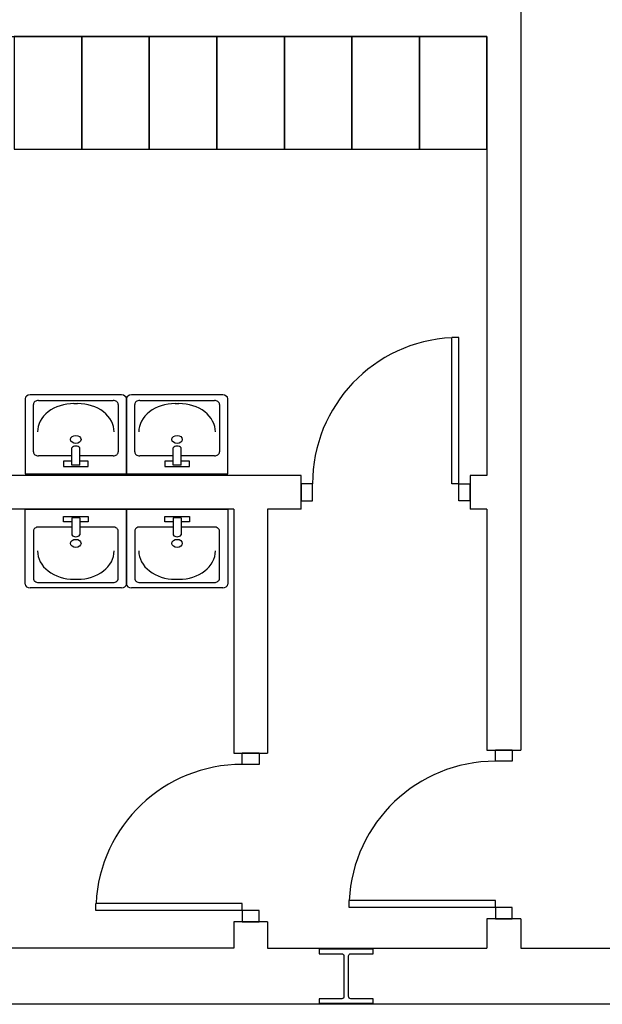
# Model space of a CAD drawing. Header units: millimetres. Extents: x -559 to 10735, y -2326 to 222.
# Tile 235 of 256: x 2393.08 to 2394.42, y -1794.48 to -1792.21. Entities that reach past the tile are written whole.
import ezdxf

# ---------------------------------------------------------------- set-up
doc = ezdxf.new("R2010")
doc.units = ezdxf.units.MM
doc.header["$LTSCALE"] = 4
doc.layers.add('Planta Baixa', color=251, linetype='Continuous')

# ---------------------------------------------------------------- blocks, each defined once
blk = doc.blocks.new('A1138DB-flat-9-flat-1')
at = {"color": 9}
for p, q in [((-0.225, -0.3325), (-0.225, 0)), ((-0.225, 0), (0.225, 0)), ((0.225, 0), (0.225, -0.3325)), ((-0.0551, -0.0563), (-0.0551, -0.0319)), ((-0.0551, -0.0319), (0.0551, -0.0319)), ((-0.018, -0.0382), (-0.018, -0.1144)), ((0.018, -0.0382), (-0.018, -0.0382)), ((0.018, -0.0382), (0.018, -0.1144)), ((0.0551, -0.0319), (0.0551, -0.0563)), ((-0.018, -0.0793), (-0.1657, -0.0793)), ((-0.018, -0.0563), (-0.0551, -0.0563)), ((0.0551, -0.0563), (0.018, -0.0563)), ((0.1657, -0.0793), (0.018, -0.0793)), ((-0.1882, -0.0968), (-0.1882, -0.3081)), ((0.1882, -0.3081), (0.1882, -0.0968)), ((0.2025, -0.35), (-0.2025, -0.35)), ((-0.1882, -0.3081), (-0.1882, -0.3081)), ((-0.1657, -0.3256), (0.1657, -0.3256)), ((-0.0082, -0.3116), (0.0082, -0.3116))]:
    blk.add_line(p, q, dxfattribs=at)
for centre, major_axis, start_param, end_param in [((-0.1657, -0.0968), (-0.0225, 0), 4.712388, 6.283186), ((0.1657, -0.0968), (-0.0225, 0), 3.141592, 4.71239), ((0, -0.1058), (0.0212, 0), 3.694408, 5.73037), ((0, -0.1521), (-0.0232, 0), 1.570796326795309, 7.853981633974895), ((-0.0082, -0.1856), (0.162, 0), 3.141592, 4.71239), ((0.0082, -0.1856), (0.162, 0), 4.712388, 6.283186), ((-0.2025, -0.3325), (-0.0225, 0), 0, 1.570796), ((-0.1657, -0.3081), (0.0225, 0), 3.141592, 4.71239), ((0.1657, -0.3081), (0.0225, 0), 4.712388, 6.283186), ((0.2025, -0.3325), (0.0225, 0), 4.712389, 6.283185)]:
    blk.add_ellipse(centre, major_axis=major_axis, ratio=0.777778, start_param=start_param, end_param=end_param, dxfattribs=at)
blk = doc.blocks.new('A1095D1-flat-26-flat-1')
at = {"color": 9}
for p, q in [((-0.3, 0), (-0.3, -0.5)), ((0, 0), (-0.3, 0)), ((0, -0.5), (0, 0)), ((-0.3, -0.5), (0, -0.5))]:
    blk.add_line(p, q, dxfattribs=at)
blk = doc.blocks.new('A1095D1-flat-25-flat-1')
at = {"color": 9}
for p, q in [((-0.3, 0), (-0.3, -0.5)), ((0, 0), (-0.3, 0)), ((0, -0.5), (0, 0)), ((-0.3, -0.5), (0, -0.5))]:
    blk.add_line(p, q, dxfattribs=at)
blk = doc.blocks.new('A1095D1-flat-24-flat-1')
at = {"color": 9}
for p, q in [((-0.3, 0), (-0.3, -0.5)), ((0, 0), (-0.3, 0)), ((0, -0.5), (0, 0)), ((-0.3, -0.5), (0, -0.5))]:
    blk.add_line(p, q, dxfattribs=at)
blk = doc.blocks.new('A1095D1-flat-23-flat-1')
at = {"color": 9}
for p, q in [((-0.3, 0), (-0.3, -0.5)), ((0, 0), (-0.3, 0)), ((0, -0.5), (0, 0)), ((-0.3, -0.5), (0, -0.5))]:
    blk.add_line(p, q, dxfattribs=at)
blk = doc.blocks.new('A1095D1-flat-22-flat-1')
at = {"color": 9}
for p, q in [((-0.3, 0), (-0.3, -0.5)), ((0, 0), (-0.3, 0)), ((0, -0.5), (0, 0)), ((-0.3, -0.5), (0, -0.5))]:
    blk.add_line(p, q, dxfattribs=at)
blk = doc.blocks.new('A1095D1-flat-20-flat-1')
at = {"color": 9}
for p, q in [((-0.3, 0), (-0.3, -0.5)), ((0, 0), (-0.3, 0)), ((0, -0.5), (0, 0)), ((-0.3, -0.5), (0, -0.5))]:
    blk.add_line(p, q, dxfattribs=at)
blk = doc.blocks.new('A1095D1-flat-19-flat-1')
at = {"color": 9}
for p, q in [((-0.3, 0), (-0.3, -0.5)), ((0, 0), (-0.3, 0)), ((0, -0.5), (0, 0)), ((-0.3, -0.5), (0, -0.5))]:
    blk.add_line(p, q, dxfattribs=at)
blk = doc.blocks.new('AUD18D1S-flat-44-flat-1')
at = {"color": 9}
for p, q in [((-0.075, 0.75), (0.075, 0.75)), ((0.075, 0), (-0.075, 0))]:
    blk.add_line(p, q, dxfattribs=at)
blk = doc.blocks.new('AUD19D1S-flat-44-flat-1')
at = {"color": 9}
for p, q in [((0, 0.75), (0, 0.75)), ((0, 0), (0, 0))]:
    blk.add_line(p, q, dxfattribs=at)
blk = doc.blocks.new('AUD37D1S-flat-115-flat-1')
at = {"color": 9}
for p, q in [((-0.0375, 0.05), (-0.0375, 0)), ((0.0375, 0.05), (-0.0375, 0.05)), ((0.0375, 0), (0.0375, 0.05)), ((-0.0375, 0), (0.0375, 0))]:
    blk.add_line(p, q, dxfattribs=at)
at = {"color": 9, "oblique": 22.6199, "width": 1.083333, "flags": 3}
for p in [(-0.0375, 0.05), (0, 0.05), (0.0375, 0.05)]:
    blk.add_attdef('JAMBPT', p, '', height=0.00588, rotation=146.3099, dxfattribs=at)
at = {"color": 9, "width": 0.666667, "flags": 3}
for p in [(-0.0375, 0.05), (0, 0.05)]:
    blk.add_attdef('JAMBPT', p, '', height=0.0075, rotation=90, dxfattribs=at)
blk = doc.blocks.new('AUD37D1S-flat-114-flat-1')
at = {"color": 9}
for p, q in [((-0.0375, 0), (0.0375, 0)), ((-0.0375, -0.05), (-0.0375, 0)), ((0.0375, 0), (0.0375, -0.05)), ((0.0375, -0.05), (-0.0375, -0.05))]:
    blk.add_line(p, q, dxfattribs=at)
at = {"color": 9, "text_generation_flag": 4, "flags": 3}
for p, height, rotation, width in [((-0.0375, -0.05), 0.00588, 213.6901, 1.083333), ((-0.0375, -0.05), 0.0075, 270, 0.666667), ((0, -0.05), 0.00588, 213.6901, 1.083333), ((0, -0.05), 0.0075, 270, 0.666667), ((0.0375, -0.05), 0.00588, 213.6901, 1.083333)]:
    blk.add_attdef('JAMBPT', p, '', height=height, rotation=rotation, dxfattribs=dict(at, width=width))
blk = doc.blocks.new('AUD41D1S-flat-29-flat-1')
at = {"color": 9}
for p, q in [((0.0375, 0.375), (-0.0375, 0.375)), ((-0.0375, -0.375), (0.0375, -0.375))]:
    blk.add_line(p, q, dxfattribs=at)
blk = doc.blocks.new('AUD29D1S-flat-24-flat-1')
at = {"color": 9}
for p, q in [((-0.65, -0.325), (-0.65, -0.2934)), ((0, -0.2934), (-0.65, -0.2934)), ((0, -0.325), (0, -0.2934)), ((0, -0.325), (-0.65, -0.325))]:
    blk.add_line(p, q, dxfattribs=at)
blk.add_ellipse((0, -0.325), major_axis=(-0.4596, 0.4596), ratio=1, start_param=-0.785398, end_param=0.736768, dxfattribs=at)
blk = doc.blocks.new('AUD18D1S-flat-43-flat-1')
at = {"color": 9}
for p, q in [((-0.075, 0.75), (0.075, 0.75)), ((0.075, 0), (-0.075, 0))]:
    blk.add_line(p, q, dxfattribs=at)
blk = doc.blocks.new('AUD19D1S-flat-43-flat-1')
at = {"color": 9}
for p, q in [((0, 0.75), (0, 0.75)), ((0, 0), (0, 0))]:
    blk.add_line(p, q, dxfattribs=at)
blk = doc.blocks.new('AUD37D1S-flat-113-flat-1')
at = {"color": 9}
for p, q in [((-0.0375, 0.05), (-0.0375, 0)), ((0.0375, 0.05), (-0.0375, 0.05)), ((0.0375, 0), (0.0375, 0.05)), ((-0.0375, 0), (0.0375, 0))]:
    blk.add_line(p, q, dxfattribs=at)
at = {"color": 9, "oblique": 22.6199, "width": 1.083333, "flags": 3}
for p in [(-0.0375, 0.05), (0, 0.05), (0.0375, 0.05)]:
    blk.add_attdef('JAMBPT', p, '', height=0.00588, rotation=146.3099, dxfattribs=at)
at = {"color": 9, "width": 0.666667, "flags": 3}
for p in [(-0.0375, 0.05), (0, 0.05)]:
    blk.add_attdef('JAMBPT', p, '', height=0.0075, rotation=90, dxfattribs=at)
blk = doc.blocks.new('AUD37D1S-flat-112-flat-1')
at = {"color": 9}
for p, q in [((-0.0375, 0), (0.0375, 0)), ((-0.0375, -0.05), (-0.0375, 0)), ((0.0375, 0), (0.0375, -0.05)), ((0.0375, -0.05), (-0.0375, -0.05))]:
    blk.add_line(p, q, dxfattribs=at)
at = {"color": 9, "text_generation_flag": 4, "flags": 3}
for p, height, rotation, width in [((-0.0375, -0.05), 0.00588, 213.6901, 1.083333), ((-0.0375, -0.05), 0.0075, 270, 0.666667), ((0, -0.05), 0.00588, 213.6901, 1.083333), ((0, -0.05), 0.0075, 270, 0.666667), ((0.0375, -0.05), 0.00588, 213.6901, 1.083333)]:
    blk.add_attdef('JAMBPT', p, '', height=height, rotation=rotation, dxfattribs=dict(at, width=width))
blk = doc.blocks.new('AUD41D1S-flat-28-flat-1')
at = {"color": 9}
for p, q in [((0.0375, 0.375), (-0.0375, 0.375)), ((-0.0375, -0.375), (0.0375, -0.375))]:
    blk.add_line(p, q, dxfattribs=at)
blk = doc.blocks.new('AUD29D1S-flat-23-flat-1')
at = {"color": 9}
for p, q in [((-0.65, -0.325), (-0.65, -0.2934)), ((0, -0.2934), (-0.65, -0.2934)), ((0, -0.325), (0, -0.2934)), ((0, -0.325), (-0.65, -0.325))]:
    blk.add_line(p, q, dxfattribs=at)
blk.add_ellipse((0, -0.325), major_axis=(-0.4596, 0.4596), ratio=1, start_param=-0.785398, end_param=0.736768, dxfattribs=at)
blk = doc.blocks.new('AUD18D1S-flat-42-flat-1')
at = {"color": 9}
for p, q in [((0, -0.075), (0, 0.075)), ((0.75, 0.075), (0.75, -0.075))]:
    blk.add_line(p, q, dxfattribs=at)
blk = doc.blocks.new('AUD19D1S-flat-42-flat-1')
at = {"color": 9}
for p, q in [((0, 0), (0, 0)), ((0.75, 0), (0.75, 0))]:
    blk.add_line(p, q, dxfattribs=at)
blk = doc.blocks.new('AUD37D1S-flat-111-flat-1')
at = {"color": 9}
for p, q in [((0, 0.0375), (0, -0.0375)), ((0.05, 0.0375), (0, 0.0375)), ((0.05, -0.0375), (0.05, 0.0375)), ((0, -0.0375), (0.05, -0.0375))]:
    blk.add_line(p, q, dxfattribs=at)
at = {"color": 9, "oblique": 22.6199, "width": 1.083333, "flags": 3}
for p in [(0.05, 0.0375), (0.05, 0), (0.05, -0.0375)]:
    blk.add_attdef('JAMBPT', p, '', height=0.00588, rotation=56.3099, dxfattribs=at)
at = {"color": 9, "width": 0.666667, "flags": 3}
for p in [(0.05, 0.0375), (0.05, 0)]:
    blk.add_attdef('JAMBPT', p, '', height=0.0075, dxfattribs=at)
blk = doc.blocks.new('AUD37D1S-flat-110-flat-1')
at = {"color": 9}
for p, q in [((-0.05, 0.0375), (0, 0.0375)), ((-0.05, -0.0375), (-0.05, 0.0375)), ((0, 0.0375), (0, -0.0375)), ((0, -0.0375), (-0.05, -0.0375))]:
    blk.add_line(p, q, dxfattribs=at)
at = {"color": 9, "text_generation_flag": 4, "flags": 3}
for p, height, rotation, width in [((-0.05, 0.0375), 0.0075, 180, 0.666667), ((-0.05, 0.0375), 0.00588, 123.6901, 1.083333), ((-0.05, 0), 0.0075, 180, 0.666667), ((-0.05, 0), 0.00588, 123.6901, 1.083333), ((-0.05, -0.0375), 0.00588, 123.6901, 1.083333)]:
    blk.add_attdef('JAMBPT', p, '', height=height, rotation=rotation, dxfattribs=dict(at, width=width))
blk = doc.blocks.new('AUD41D1S-flat-27-flat-1')
at = {"color": 9}
for p, q in [((-0.375, 0.0375), (-0.375, -0.0375)), ((0.375, -0.0375), (0.375, 0.0375))]:
    blk.add_line(p, q, dxfattribs=at)
blk = doc.blocks.new('AUD29D1S-flat-22-flat-1')
at = {"color": 9}
for p, q in [((0.325, 0.65), (0.2934, 0.65)), ((0.2934, 0), (0.2934, 0.65)), ((0.325, 0), (0.325, 0.65)), ((0.325, 0), (0.2934, 0))]:
    blk.add_line(p, q, dxfattribs=at)
blk.add_ellipse((0.325, 0), major_axis=(0.4596, -0.4596), ratio=1, start_param=2.404825, end_param=3.926991, dxfattribs=at)
blk = doc.blocks.new('A1138DB-flat-8-flat-1')
at = {"color": 9}
for p, q in [((-0.225, 0.3325), (-0.225, 0)), ((0.2025, 0.35), (-0.2025, 0.35)), ((-0.1882, 0.0968), (-0.1882, 0.3081)), ((-0.1882, 0.3081), (-0.1882, 0.3081)), ((-0.1657, 0.3256), (0.1657, 0.3256)), ((-0.0082, 0.3116), (0.0082, 0.3116)), ((0.1882, 0.3081), (0.1882, 0.0968)), ((0.225, 0), (0.225, 0.3325)), ((-0.018, 0.0382), (-0.018, 0.1144)), ((0.018, 0.0382), (0.018, 0.1144)), ((-0.018, 0.0793), (-0.1657, 0.0793)), ((-0.0551, 0.0563), (-0.0551, 0.0319)), ((-0.018, 0.0563), (-0.0551, 0.0563)), ((0.1657, 0.0793), (0.018, 0.0793)), ((0.0551, 0.0563), (0.018, 0.0563)), ((0.0551, 0.0319), (0.0551, 0.0563)), ((-0.225, 0), (0.225, 0)), ((-0.0551, 0.0319), (0.0551, 0.0319)), ((0.018, 0.0382), (-0.018, 0.0382))]:
    blk.add_line(p, q, dxfattribs=at)
for centre, major_axis, start_param, end_param in [((-0.2025, 0.3325), (-0.0225, 0), -1.570796, 0), ((-0.1657, 0.3081), (0.0225, 0), 1.570796, 3.141593), ((-0.0082, 0.1856), (0.162, 0), 1.570796, 3.141593), ((0.0082, 0.1856), (0.162, 0), -0.000001, 1.570797), ((0.1657, 0.3081), (0.0225, 0), -0.000001, 1.570797), ((0.2025, 0.3325), (0.0225, 0), 0, 1.570796), ((0, 0.1521), (-0.0232, 0), -1.570796, 4.712389), ((-0.1657, 0.0968), (-0.0225, 0), -0.000001, 1.570797), ((0, 0.1058), (0.0212, 0), 0.552816, 2.588777), ((0.1657, 0.0968), (-0.0225, 0), 1.570796, 3.141593)]:
    blk.add_ellipse(centre, major_axis=major_axis, ratio=0.777778, start_param=start_param, end_param=end_param, dxfattribs=at)
blk = doc.blocks.new('A1138DB-flat-7-flat-1')
at = {"color": 9}
for p, q in [((-0.225, -0.3325), (-0.225, 0)), ((-0.225, 0), (0.225, 0)), ((0.225, 0), (0.225, -0.3325)), ((-0.0551, -0.0563), (-0.0551, -0.0319)), ((-0.0551, -0.0319), (0.0551, -0.0319)), ((-0.018, -0.0382), (-0.018, -0.1144)), ((0.018, -0.0382), (-0.018, -0.0382)), ((0.018, -0.0382), (0.018, -0.1144)), ((0.0551, -0.0319), (0.0551, -0.0563)), ((-0.018, -0.0793), (-0.1657, -0.0793)), ((-0.018, -0.0563), (-0.0551, -0.0563)), ((0.0551, -0.0563), (0.018, -0.0563)), ((0.1657, -0.0793), (0.018, -0.0793)), ((-0.1882, -0.0968), (-0.1882, -0.3081)), ((0.1882, -0.3081), (0.1882, -0.0968)), ((0.2025, -0.35), (-0.2025, -0.35)), ((-0.1882, -0.3081), (-0.1882, -0.3081)), ((-0.1657, -0.3256), (0.1657, -0.3256)), ((-0.0082, -0.3116), (0.0082, -0.3116))]:
    blk.add_line(p, q, dxfattribs=at)
for centre, major_axis, start_param, end_param in [((-0.1657, -0.0968), (-0.0225, 0), 4.712388, 6.283186), ((0.1657, -0.0968), (-0.0225, 0), 3.141592, 4.71239), ((0, -0.1058), (0.0212, 0), 3.694408, 5.73037), ((0, -0.1521), (-0.0232, 0), 1.570796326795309, 7.853981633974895), ((-0.0082, -0.1856), (0.162, 0), 3.141592, 4.71239), ((0.0082, -0.1856), (0.162, 0), 4.712388, 6.283186), ((-0.2025, -0.3325), (-0.0225, 0), 0, 1.570796), ((-0.1657, -0.3081), (0.0225, 0), 3.141592, 4.71239), ((0.1657, -0.3081), (0.0225, 0), 4.712388, 6.283186), ((0.2025, -0.3325), (0.0225, 0), 4.712389, 6.283185)]:
    blk.add_ellipse(centre, major_axis=major_axis, ratio=0.777778, start_param=start_param, end_param=end_param, dxfattribs=at)
blk = doc.blocks.new('A1138DB-flat-6-flat-1')
at = {"color": 9}
for p, q in [((-0.225, 0.3325), (-0.225, 0)), ((0.2025, 0.35), (-0.2025, 0.35)), ((-0.1882, 0.0968), (-0.1882, 0.3081)), ((-0.1882, 0.3081), (-0.1882, 0.3081)), ((-0.1657, 0.3256), (0.1657, 0.3256)), ((-0.0082, 0.3116), (0.0082, 0.3116)), ((0.1882, 0.3081), (0.1882, 0.0968)), ((0.225, 0), (0.225, 0.3325)), ((-0.018, 0.0382), (-0.018, 0.1144)), ((0.018, 0.0382), (0.018, 0.1144)), ((-0.018, 0.0793), (-0.1657, 0.0793)), ((-0.0551, 0.0563), (-0.0551, 0.0319)), ((-0.018, 0.0563), (-0.0551, 0.0563)), ((0.1657, 0.0793), (0.018, 0.0793)), ((0.0551, 0.0563), (0.018, 0.0563)), ((0.0551, 0.0319), (0.0551, 0.0563)), ((-0.225, 0), (0.225, 0)), ((-0.0551, 0.0319), (0.0551, 0.0319)), ((0.018, 0.0382), (-0.018, 0.0382))]:
    blk.add_line(p, q, dxfattribs=at)
for centre, major_axis, start_param, end_param in [((-0.2025, 0.3325), (-0.0225, 0), -1.570796, 0), ((-0.1657, 0.3081), (0.0225, 0), 1.570796, 3.141593), ((-0.0082, 0.1856), (0.162, 0), 1.570796, 3.141593), ((0.0082, 0.1856), (0.162, 0), -0.000001, 1.570797), ((0.1657, 0.3081), (0.0225, 0), -0.000001, 1.570797), ((0.2025, 0.3325), (0.0225, 0), 0, 1.570796), ((0, 0.1521), (-0.0232, 0), -1.570796, 4.712389), ((-0.1657, 0.0968), (-0.0225, 0), -0.000001, 1.570797), ((0, 0.1058), (0.0212, 0), 0.552816, 2.588777), ((0.1657, 0.0968), (-0.0225, 0), 1.570796, 3.141593)]:
    blk.add_ellipse(centre, major_axis=major_axis, ratio=0.777778, start_param=start_param, end_param=end_param, dxfattribs=at)

msp = doc.modelspace()

# ---------------------------------------------------------------- linework, layer by layer
at = {"layer": 'Planta Baixa'}
for p, q in [((2394.2313, -1790.5196), (2394.2313, -1793.8904)), ((2394.2313, -1790.5196), (2394.2313, -1793.8904)), ((2392.1539, -1792.244), (2394.1534, -1792.244)), ((2392.1539, -1792.244), (2394.1534, -1792.244)), ((2394.1534, -1792.244), (2394.1534, -1793.2567)), ((2394.1534, -1792.244), (2394.1534, -1793.2567)), ((2393.7251, -1793.2567), (2392.1539, -1793.2567)), ((2393.7251, -1793.2567), (2392.1539, -1793.2567)), ((2394.1534, -1793.2567), (2394.1146, -1793.2567)), ((2394.1534, -1793.2567), (2394.1146, -1793.2567)), ((2393.5692, -1793.3346), (2392.1539, -1793.3346)), ((2393.5692, -1793.3346), (2392.1539, -1793.3346)), ((2393.5692, -1793.3346), (2393.5692, -1793.8975)), ((2393.5692, -1793.3346), (2393.5692, -1793.8975)), ((2393.6471, -1793.3346), (2393.6471, -1793.8975)), ((2393.7251, -1793.3346), (2393.6471, -1793.3346)), ((2393.6471, -1793.3346), (2393.6471, -1793.8975)), ((2393.7251, -1793.3346), (2393.6471, -1793.3346)), ((2394.1534, -1793.3346), (2394.1146, -1793.3346)), ((2394.1534, -1793.3346), (2394.1146, -1793.3346)), ((2394.1534, -1793.3346), (2394.1534, -1793.8904)), ((2394.1534, -1793.3346), (2394.1534, -1793.8904)), ((2393.5692, -1794.287), (2393.5692, -1794.3474)), ((2393.5692, -1794.287), (2393.5692, -1794.3474)), ((2393.6471, -1794.287), (2393.6471, -1794.3474)), ((2393.6471, -1794.287), (2393.6471, -1794.3474)), ((2394.1534, -1794.2799), (2394.1534, -1794.3474)), ((2394.1534, -1794.2799), (2394.1534, -1794.3474)), ((2394.2313, -1794.2799), (2394.2313, -1794.3474)), ((2394.2313, -1794.2799), (2394.2313, -1794.3474)), ((2393.5692, -1794.3474), (2393.0498, -1794.3474)), ((2393.5692, -1794.3474), (2393.0498, -1794.3474)), ((2393.6471, -1794.3474), (2394.1534, -1794.3474)), ((2393.6471, -1794.3474), (2394.1534, -1794.3474)), ((2394.2313, -1794.3474), (2394.6079, -1794.3474)), ((2394.2313, -1794.3474), (2394.6079, -1794.3474)), ((2394.2313, -1794.4772), (2393.0498, -1794.4772)), ((2394.2313, -1794.4772), (2393.0498, -1794.4772)), ((2394.6079, -1794.4772), (2394.2313, -1794.4772)), ((2394.6079, -1794.4772), (2394.2313, -1794.4772))]:
    msp.add_line(p, q, dxfattribs=at)
msp.add_lwpolyline([(2393.8912, -1794.4746), (2393.8912, -1794.4643), (2393.8392, -1794.4643, -0.414214), (2393.834, -1794.4591), (2393.834, -1794.3656, -0.414214), (2393.8392, -1794.3604), (2393.8912, -1794.3604), (2393.8912, -1794.35), (2393.7665, -1794.35), (2393.7665, -1794.3604), (2393.8185, -1794.3604, -0.414214), (2393.8236, -1794.3656), (2393.8236, -1794.4591, -0.414214), (2393.8185, -1794.4643), (2393.7665, -1794.4643), (2393.7665, -1794.4746)], format="xyb", close=True, dxfattribs=at)
msp.add_lwpolyline([(2393.8912, -1794.4746), (2393.8912, -1794.4643), (2393.8392, -1794.4643, -0.414214), (2393.834, -1794.4591), (2393.834, -1794.3656, -0.414214), (2393.8392, -1794.3604), (2393.8912, -1794.3604), (2393.8912, -1794.35), (2393.7665, -1794.35), (2393.7665, -1794.3604), (2393.8185, -1794.3604, -0.414214), (2393.8236, -1794.3656), (2393.8236, -1794.4591, -0.414214), (2393.8185, -1794.4643), (2393.7665, -1794.4643), (2393.7665, -1794.4746)], format="xyb", close=True, dxfattribs=at)

# ---------------------------------------------------------------- block references
at = {"layer": 'Planta Baixa', "xscale": 0.5193635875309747, "yscale": 0.5193635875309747, "zscale": 0.5193635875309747}
for name, p in [('A1095D1-flat-22-flat-1', (2393.2186, -1792.244)), ('A1095D1-flat-22-flat-1', (2393.2186, -1792.244)), ('A1095D1-flat-20-flat-1', (2393.3744, -1792.244)), ('A1095D1-flat-20-flat-1', (2393.3744, -1792.244)), ('A1095D1-flat-19-flat-1', (2393.5302, -1792.244)), ('A1095D1-flat-19-flat-1', (2393.5302, -1792.244)), ('A1095D1-flat-24-flat-1', (2393.686, -1792.244)), ('A1095D1-flat-24-flat-1', (2393.686, -1792.244)), ('A1095D1-flat-23-flat-1', (2393.8418, -1792.244)), ('A1095D1-flat-23-flat-1', (2393.8418, -1792.244)), ('A1095D1-flat-25-flat-1', (2393.9976, -1792.244)), ('A1095D1-flat-25-flat-1', (2393.9976, -1792.244)), ('A1095D1-flat-26-flat-1', (2394.1534, -1792.244)), ('A1095D1-flat-26-flat-1', (2394.1534, -1792.244)), ('AUD29D1S-flat-22-flat-1', (2393.9198, -1793.2762)), ('AUD29D1S-flat-22-flat-1', (2393.9198, -1793.2762)), ('A1138DB-flat-8-flat-1', (2393.2048, -1793.2527)), ('A1138DB-flat-8-flat-1', (2393.2048, -1793.2527)), ('A1138DB-flat-6-flat-1', (2393.4385, -1793.2527)), ('A1138DB-flat-6-flat-1', (2393.4385, -1793.2527)), ('AUD18D1S-flat-42-flat-1', (2393.7251, -1793.2957)), ('AUD18D1S-flat-42-flat-1', (2393.7251, -1793.2957)), ('AUD37D1S-flat-111-flat-1', (2393.7251, -1793.2957)), ('AUD41D1S-flat-27-flat-1', (2393.9198, -1793.2957)), ('AUD37D1S-flat-111-flat-1', (2393.7251, -1793.2957)), ('AUD41D1S-flat-27-flat-1', (2393.9198, -1793.2957)), ('AUD37D1S-flat-110-flat-1', (2394.1146, -1793.2957)), ('AUD37D1S-flat-110-flat-1', (2394.1146, -1793.2957)), ('AUD19D1S-flat-42-flat-1', (2393.7251, -1793.2957)), ('AUD19D1S-flat-42-flat-1', (2393.7251, -1793.2957)), ('A1138DB-flat-9-flat-1', (2393.2048, -1793.3346)), ('A1138DB-flat-9-flat-1', (2393.2048, -1793.3346)), ('A1138DB-flat-7-flat-1', (2393.4385, -1793.3346)), ('A1138DB-flat-7-flat-1', (2393.4385, -1793.3346)), ('AUD18D1S-flat-43-flat-1', (2394.1924, -1794.2799)), ('AUD18D1S-flat-43-flat-1', (2394.1924, -1794.2799)), ('AUD37D1S-flat-112-flat-1', (2394.1924, -1793.8904)), ('AUD41D1S-flat-28-flat-1', (2394.1924, -1794.0852)), ('AUD37D1S-flat-112-flat-1', (2394.1924, -1793.8904)), ('AUD41D1S-flat-28-flat-1', (2394.1924, -1794.0852)), ('AUD19D1S-flat-43-flat-1', (2394.1924, -1794.2799)), ('AUD19D1S-flat-43-flat-1', (2394.1924, -1794.2799)), ('AUD18D1S-flat-44-flat-1', (2393.6081, -1794.287)), ('AUD18D1S-flat-44-flat-1', (2393.6081, -1794.287)), ('AUD37D1S-flat-114-flat-1', (2393.6081, -1793.8975)), ('AUD41D1S-flat-29-flat-1', (2393.6081, -1794.0923)), ('AUD37D1S-flat-114-flat-1', (2393.6081, -1793.8975)), ('AUD41D1S-flat-29-flat-1', (2393.6081, -1794.0923)), ('AUD19D1S-flat-44-flat-1', (2393.6081, -1794.287)), ('AUD19D1S-flat-44-flat-1', (2393.6081, -1794.287)), ('AUD29D1S-flat-24-flat-1', (2393.5886, -1794.0923)), ('AUD29D1S-flat-24-flat-1', (2393.5886, -1794.0923)), ('AUD29D1S-flat-23-flat-1', (2394.1729, -1794.0852)), ('AUD29D1S-flat-23-flat-1', (2394.1729, -1794.0852)), ('AUD37D1S-flat-113-flat-1', (2394.1924, -1794.2799)), ('AUD37D1S-flat-113-flat-1', (2394.1924, -1794.2799)), ('AUD37D1S-flat-115-flat-1', (2393.6081, -1794.287)), ('AUD37D1S-flat-115-flat-1', (2393.6081, -1794.287))]:
    msp.add_blockref(name, p, dxfattribs=at)

doc.saveas('drawing.dxf')
